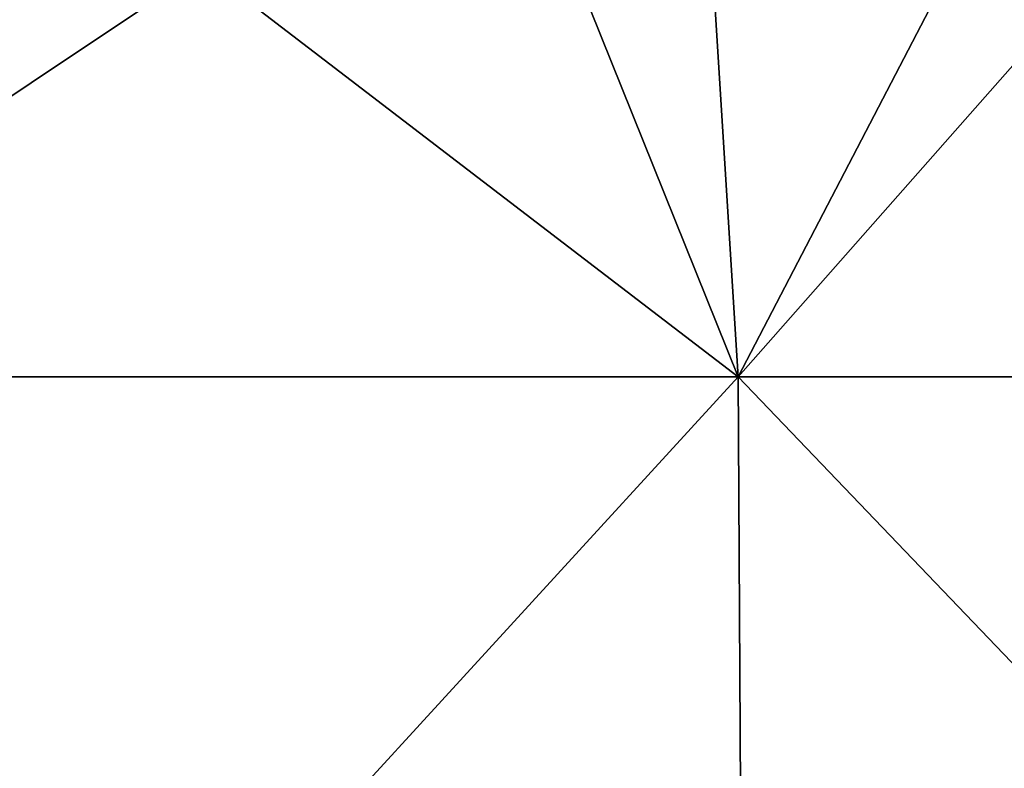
# Model space of a CAD drawing. Header units: millimetres. Extents: x -125 to 125, y -46 to 12.
# Tile 78 of 256: x -48 to -38, y -2 to 5. Entities that reach past the tile are written whole.
import ezdxf

# ---------------------------------------------------------------- set-up
doc = ezdxf.new("R2010")
doc.units = ezdxf.units.MM
doc.header["$LTSCALE"] = 26.699852
doc.layers.add('182', color=7, linetype='CONTINUOUS')
doc.layers.add('183', color=7, linetype='CONTINUOUS')

msp = doc.modelspace()

# ---------------------------------------------------------------- linework, layer by layer
at = {"layer": '182', "color": 7, "linetype": 'CONTINUOUS'}
for points in [[(-51.8756, 1.8685, -113.5917), (-41.2848, 8.9417, -117.9854), (-40.8431, 1.8685, -118.0084), (-51.8756, 1.8685, -113.5917)], [(-47.8354, 8.9417, -115.4849), (-41.2848, 8.9417, -117.9854), (-51.8756, 1.8685, -113.5917), (-47.8354, 8.9417, -115.4849)], [(-41.2848, 8.9417, -117.9854), (-34.6044, 8.9417, -120.1147), (-40.8431, 1.8685, -118.0084), (-41.2848, 8.9417, -117.9854)], [(-40.8431, 1.8685, -118.0084), (-34.6044, 8.9417, -120.1147), (-29.4408, 1.8685, -121.3565), (-40.8431, 1.8685, -118.0084)], [(-51.8756, 1.8685, -113.5917), (-40.8431, 1.8685, -118.0084), (-51.7889, -10.0872, -113.4019), (-51.8756, 1.8685, -113.5917)], [(-51.7889, -10.0872, -113.4019), (-40.8431, 1.8685, -118.0084), (-40.7749, -10.0872, -117.8112), (-51.7889, -10.0872, -113.4019)], [(-40.8431, 1.8685, -118.0084), (-29.4408, 1.8685, -121.3565), (-40.7749, -10.0872, -117.8112), (-40.8431, 1.8685, -118.0084)], [(-40.7749, -10.0872, -117.8112), (-29.4408, 1.8685, -121.3565), (-29.3916, -10.0872, -121.1537), (-40.7749, -10.0872, -117.8112)]]:
    msp.add_3dface(points, dxfattribs=at)
at = {"layer": '183', "color": 7, "linetype": 'CONTINUOUS'}
for points in [[(-40.8431, 1.8685, 118.0084), (-50.0784, 8.9417, 114.5302), (-51.8756, 1.8685, 113.5917), (-40.8431, 1.8685, 118.0084)], [(-43.6866, 8.9417, 117.1174), (-50.0784, 8.9417, 114.5302), (-40.8431, 1.8685, 118.0084), (-43.6866, 8.9417, 117.1174)], [(-37.162, 8.9417, 119.3482), (-43.6866, 8.9417, 117.1174), (-40.8431, 1.8685, 118.0084), (-37.162, 8.9417, 119.3482)], [(-29.4408, 1.8685, 121.3565), (-37.162, 8.9417, 119.3482), (-40.8431, 1.8685, 118.0084), (-29.4408, 1.8685, 121.3565)], [(-40.7749, -10.0872, 117.8112), (-51.8756, 1.8685, 113.5917), (-51.7889, -10.0872, 113.4019), (-40.7749, -10.0872, 117.8112)], [(-40.8431, 1.8685, 118.0084), (-51.8756, 1.8685, 113.5917), (-40.7749, -10.0872, 117.8112), (-40.8431, 1.8685, 118.0084)], [(-29.3916, -10.0872, 121.1537), (-40.8431, 1.8685, 118.0084), (-40.7749, -10.0872, 117.8112), (-29.3916, -10.0872, 121.1537)], [(-29.4408, 1.8685, 121.3565), (-40.8431, 1.8685, 118.0084), (-29.3916, -10.0872, 121.1537), (-29.4408, 1.8685, 121.3565)]]:
    msp.add_3dface(points, dxfattribs=at)

doc.saveas('drawing.dxf')
